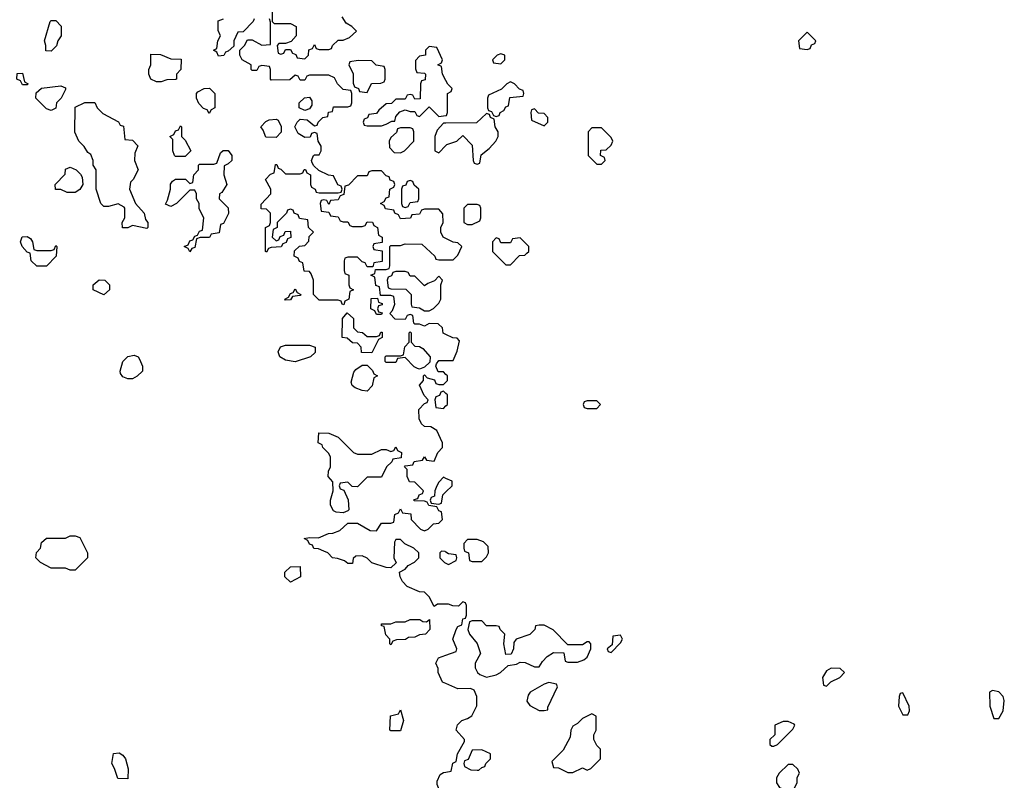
# Model space of a CAD drawing. Header units: inches. Extents: x 2792272 to 2951639, y 860504 to 1033803.
# Tile 40 of 209: x 2798218 to 2802334, y 1023860 to 1027038. Entities that reach past the tile are written whole.
import ezdxf

# ---------------------------------------------------------------- set-up
doc = ezdxf.new("R2010")
doc.units = ezdxf.units.IN
doc.header["$MEASUREMENT"] = 0
doc.layers.add('C7092', color=7, linetype='Continuous')
doc.layers.add('C8002', color=7, linetype='Continuous')

msp = doc.modelspace()

# ---------------------------------------------------------------- linework, layer by layer
at = {"layer": 'C7092', "color": 4, "elevation": 16}
for points in [[(2799274, 1027090), (2799274, 1027030), (2799282, 1027022), (2799350, 1027022), (2799374, 1027010), (2799374, 1026970), (2799352.7, 1026947.3), (2799330, 1026938), (2799302, 1026938), (2799294, 1026930), (2799298, 1026898), (2799310, 1026894), (2799322, 1026898), (2799330, 1026914), (2799350, 1026914), (2799358, 1026898), (2799372.7, 1026892.7), (2799378, 1026878), (2799410, 1026874), (2799426, 1026890), (2799427.3, 1026912.7), (2799442, 1026918), (2799450, 1026934), (2799458, 1026918), (2799470, 1026914), (2799510, 1026914), (2799522, 1026918), (2799526, 1026930), (2799550, 1026952), (2799570, 1026952), (2799596.4, 1026963.6), (2799626, 1026990), (2799606, 1027010), (2799583.1, 1027023.1), (2799566, 1027050)], [(2799198, 1027042), (2799194, 1027030), (2799152.7, 1026987.3), (2799130, 1026986), (2799114, 1026950), (2799112.7, 1026927.3), (2799090, 1026906), (2799078, 1026902), (2799071.6, 1026888.4), (2799050, 1026886), (2799042, 1026902), (2799028, 1026910), (2799042, 1026918), (2799046, 1026950), (2799058, 1026970), (2799047.3, 1026992.7), (2799047.3, 1027032.7), (2799070, 1027042)], [(2800000, 1026123.7), (2799988, 1026130), (2799978, 1026150), (2799978, 1026170), (2799988, 1026190), (2799987.3, 1026227.3), (2799970, 1026246), (2799910, 1026246), (2799898, 1026242), (2799890, 1026226), (2799858, 1026222), (2799851.6, 1026208.4), (2799810, 1026206), (2799802, 1026222), (2799786, 1026230), (2799782, 1026242), (2799747.3, 1026247.3), (2799742, 1026262), (2799726, 1026270), (2799742, 1026278), (2799750, 1026294), (2799762, 1026298), (2799766, 1026330), (2799782, 1026338), (2799786, 1026350), (2799782, 1026362), (2799767.3, 1026367.3), (2799762, 1026382), (2799750, 1026386), (2799730, 1026406), (2799690, 1026406), (2799678, 1026402), (2799670, 1026386), (2799630, 1026386), (2799592.7, 1026347.3), (2799578, 1026342), (2799572.7, 1026307.3), (2799558, 1026302), (2799550, 1026286), (2799518, 1026282), (2799510, 1026266), (2799502, 1026282), (2799490, 1026286), (2799478, 1026282), (2799474, 1026270), (2799478, 1026238), (2799510, 1026234), (2799518, 1026218), (2799550, 1026214), (2799558, 1026198), (2799570, 1026194), (2799590, 1026194), (2799598, 1026178), (2799610, 1026174), (2799650, 1026174), (2799662, 1026178), (2799670, 1026194), (2799692.7, 1026192.7), (2799698, 1026178), (2799714, 1026170), (2799718, 1026138), (2799734, 1026130), (2799732.7, 1026107.3), (2799698, 1026102), (2799694, 1026090), (2799698, 1026078), (2799732.7, 1026072.7), (2799732.7, 1026027.3), (2799698, 1026022), (2799694, 1026006), (2799670, 1026006), (2799662, 1026022), (2799650, 1026026), (2799630, 1026046), (2799590, 1026046), (2799578, 1026042), (2799574, 1026030), (2799574, 1025990), (2799578, 1025978), (2799594, 1025970), (2799594, 1025930), (2799598, 1025918), (2799614, 1025910), (2799598, 1025902), (2799594, 1025870), (2799578, 1025862), (2799572.7, 1025847.3), (2799566, 1025850), (2799562, 1025862), (2799550, 1025866), (2799470, 1025866), (2799446, 1025890), (2799446, 1025950), (2799436.4, 1025976.4), (2799430, 1025986), (2799407.3, 1025987.3), (2799402, 1026022), (2799387.3, 1026027.3), (2799382, 1026042), (2799366, 1026050), (2799367.3, 1026072.7), (2799388.4, 1026091.6), (2799410, 1026094), (2799427.3, 1026112.7), (2799428.4, 1026131.6), (2799446, 1026150), (2799426, 1026170), (2799422, 1026202), (2799387.3, 1026207.3), (2799382, 1026222), (2799366, 1026230), (2799362, 1026242), (2799350, 1026246), (2799338, 1026242), (2799334, 1026230), (2799294, 1026190), (2799294, 1026170), (2799278, 1026162), (2799274, 1026130), (2799290, 1026114), (2799302, 1026118), (2799307.3, 1026132.7), (2799322, 1026138), (2799327.3, 1026152.7), (2799350, 1026154), (2799351.6, 1026128.4), (2799338, 1026122), (2799332.7, 1026107.3), (2799318, 1026102), (2799311.6, 1026088.4), (2799270, 1026086), (2799258, 1026082), (2799250, 1026066), (2799246, 1026070), (2799246, 1026170), (2799262, 1026178), (2799266, 1026190), (2799266, 1026230), (2799250, 1026246), (2799227.3, 1026247.3), (2799227.3, 1026267.3), (2799268, 1026310), (2799268, 1026330), (2799246, 1026370), (2799267.3, 1026392.7), (2799282, 1026398), (2799287.3, 1026432.7), (2799292.7, 1026432.7), (2799298, 1026418), (2799310, 1026414), (2799330, 1026394), (2799390, 1026394), (2799402, 1026398), (2799407.3, 1026412.7), (2799412.7, 1026412.7), (2799418, 1026398), (2799434, 1026390), (2799434, 1026350), (2799438, 1026338), (2799454, 1026330), (2799458, 1026318), (2799470, 1026314), (2799550, 1026314), (2799562, 1026318), (2799566, 1026330), (2799562, 1026342), (2799548, 1026348), (2799530, 1026386), (2799508.4, 1026388.4), (2799468, 1026408), (2799447.3, 1026427.3), (2799440.4, 1026440.4), (2799438, 1026450), (2799446, 1026470), (2799450, 1026474), (2799470, 1026474), (2799478, 1026490), (2799478, 1026510), (2799466, 1026530), (2799462, 1026562), (2799450, 1026566), (2799438, 1026562), (2799432.7, 1026547.3), (2799410, 1026546), (2799382, 1026562), (2799368, 1026590), (2799378, 1026610), (2799390, 1026622), (2799419.6, 1026619.6), (2799450, 1026594), (2799462, 1026598), (2799466, 1026610), (2799486, 1026630), (2799506, 1026634), (2799508.9, 1026651.1), (2799526, 1026654), (2799530, 1026674), (2799590, 1026674), (2799602, 1026678), (2799606, 1026690), (2799606, 1026730), (2799602, 1026742), (2799570, 1026746), (2799546, 1026770), (2799534.6, 1026794.6), (2799510, 1026806), (2799430, 1026806), (2799418, 1026802), (2799410, 1026786), (2799390, 1026786), (2799382, 1026802), (2799370, 1026806), (2799347.3, 1026787.3), (2799270, 1026786), (2799266, 1026790), (2799266, 1026830), (2799262, 1026842), (2799230, 1026846), (2799218, 1026842), (2799210, 1026826), (2799190, 1026826), (2799186, 1026830), (2799186, 1026850), (2799148, 1026870), (2799138, 1026890), (2799138, 1026910), (2799158, 1026930), (2799170, 1026954), (2799190, 1026954), (2799230, 1026932), (2799266, 1026934), (2799267.3, 1027027.3), (2799262, 1027042)], [(2800000, 1026784), (2799986, 1026810), (2799982, 1026842), (2799966, 1026850), (2799982, 1026858), (2799986, 1026870), (2799962, 1026922), (2799930, 1026926), (2799914, 1026910), (2799914, 1026890), (2799890, 1026886), (2799872.7, 1026867.3), (2799872.7, 1026832.7), (2799878, 1026818), (2799910, 1026814), (2799914, 1026810), (2799912.7, 1026787.3), (2799898, 1026782), (2799894, 1026770), (2799892.7, 1026707.3), (2799870, 1026706), (2799862, 1026722), (2799850, 1026726), (2799838, 1026722), (2799830, 1026706), (2799790, 1026706), (2799772, 1026688), (2799750, 1026686), (2799719.6, 1026660.4), (2799710, 1026646), (2799678, 1026642), (2799672.7, 1026627.3), (2799658, 1026622), (2799654, 1026610), (2799658, 1026598), (2799670, 1026594), (2799730, 1026594), (2799750, 1026602), (2799774, 1026614), (2799786, 1026614), (2799790, 1026634), (2799807.3, 1026652.7), (2799830, 1026662), (2799850, 1026654), (2799870, 1026654), (2799878, 1026638), (2799890, 1026634), (2799930, 1026674), (2799970, 1026634), (2800000, 1026637.8)], [(2800000, 1026606.1), (2799990, 1026606), (2799963.6, 1026576.4), (2799954, 1026550), (2799954, 1026490), (2799970, 1026482), (2800000, 1026512)], [(2800000, 1025723.1), (2799988.9, 1025728.9), (2799986, 1025750), (2799967.3, 1025767.3), (2799930, 1025768), (2799910, 1025758), (2799890, 1025766), (2799870, 1025766), (2799866, 1025770), (2799862, 1025802), (2799850, 1025806), (2799838, 1025802), (2799830, 1025786), (2799787.3, 1025787.3), (2799766, 1025810), (2799776.4, 1025823.6), (2799786, 1025850), (2799782, 1025882), (2799770, 1025886), (2799726, 1025886), (2799722, 1025922), (2799707.3, 1025927.3), (2799702, 1025962), (2799686, 1025970), (2799702, 1025978), (2799706, 1025994), (2799750, 1025994), (2799762, 1025998), (2799766, 1026010), (2799766, 1026090), (2799770, 1026094), (2799810, 1026094), (2799830, 1026102), (2799899.6, 1026099.6), (2799954, 1026050), (2799958, 1026038), (2799970, 1026034), (2800000, 1026034)], [(2800000, 1025556), (2799990, 1025566), (2799967.3, 1025567.3), (2799958, 1025590), (2799960.4, 1025599.6), (2799970, 1025614), (2800000, 1025614)], [(2800000, 1024595.3), (2799964.7, 1024595.3), (2799950, 1024586), (2799930, 1024626), (2799910, 1024646), (2799890, 1024648), (2799838, 1024670), (2799818, 1024690), (2799808, 1024710), (2799806, 1024730), (2799830, 1024742), (2799842, 1024758), (2799868, 1024772), (2799886, 1024790), (2799886, 1024810), (2799866, 1024830), (2799828.4, 1024848.4), (2799810, 1024866), (2799790, 1024866), (2799784.7, 1024855.3), (2799782, 1024790), (2799792, 1024768), (2799770, 1024748), (2799750, 1024748.7), (2799690, 1024768.7), (2799670, 1024788), (2799650, 1024798), (2799623.6, 1024796.4), (2799612.7, 1024787.3), (2799610, 1024766), (2799590, 1024766), (2799576.4, 1024776.4), (2799547.3, 1024787.3), (2799526, 1024790), (2799506, 1024810), (2799490, 1024818), (2799467.3, 1024827.3), (2799448, 1024828), (2799442, 1024842), (2799430, 1024846), (2799422, 1024862), (2799408, 1024870), (2799430, 1024874), (2799467.3, 1024872.7), (2799508.4, 1024891.6), (2799527.3, 1024892.7), (2799556.4, 1024903.6), (2799590, 1024934), (2799630, 1024934), (2799683.6, 1024903.6), (2799710, 1024902), (2799730, 1024934), (2799770, 1024934), (2799782, 1024938), (2799786, 1024970), (2799802, 1024978), (2799810, 1024994), (2799818, 1024978), (2799852.7, 1024972.7), (2799854, 1024950), (2799894, 1024910), (2799910, 1024902), (2799926, 1024910), (2799948.4, 1024931.6), (2799970, 1024934), (2799986, 1024950), (2799982, 1024982), (2799970, 1024986), (2799962, 1025002), (2799928.4, 1025008.4), (2799922, 1025022), (2799910, 1025026), (2799867.3, 1025027.3), (2799867.3, 1025032.7), (2799882, 1025038), (2799887.3, 1025052.7), (2799902, 1025058), (2799906, 1025070), (2799870, 1025106), (2799847.3, 1025107.3), (2799838, 1025130), (2799838, 1025158), (2799826, 1025170), (2799830, 1025174), (2799862, 1025178), (2799867.3, 1025192.7), (2799902, 1025198), (2799910, 1025212), (2799918, 1025198), (2799950, 1025194), (2799966, 1025230), (2799986, 1025250), (2799986, 1025270), (2799962, 1025322), (2799936.4, 1025336.4), (2799910, 1025338), (2799898, 1025350), (2799888, 1025370), (2799886, 1025410), (2799910, 1025434), (2799922, 1025438), (2799926, 1025450), (2799908.4, 1025468.4), (2799888.7, 1025511.3), (2799906, 1025530), (2799906, 1025550), (2799910, 1025554), (2799922, 1025542), (2799952.7, 1025532.7), (2799958, 1025518), (2799970, 1025514), (2799990, 1025514), (2800000, 1025524)], [(2800000, 1025476), (2799990, 1025486), (2799978, 1025482), (2799972.7, 1025467.3), (2799958, 1025462), (2799954, 1025450), (2799958, 1025418), (2799990, 1025414), (2800000, 1025424)], [(2800000, 1025121.6), (2799990, 1025126), (2799970, 1025106), (2799962, 1025090), (2799954, 1025070), (2799952.7, 1025047.3), (2799938, 1025042), (2799934, 1025030), (2799938, 1025018), (2799970, 1025014), (2799982, 1025018), (2799987.3, 1025052.7), (2800000, 1025064.9)], [(2800000, 1024813.6), (2799996.4, 1024816.4), (2799982, 1024818), (2799974, 1024810), (2799974, 1024790), (2799994, 1024770), (2800000, 1024767)], [(2800000, 1024263.9), (2799986, 1024270), (2799968, 1024310), (2799967.3, 1024327.3), (2799958, 1024350), (2799968.4, 1024371.6), (2800000, 1024382.9)], [(2800000, 1023779.3), (2799980.2, 1023800.2), (2799963.1, 1023843.1), (2799963.1, 1023856.9), (2799976.4, 1023883.6), (2799990, 1023892), (2800000, 1023893.9)]]:
    msp.add_lwpolyline(points, dxfattribs=at)
for points in [[(2798350, 1026906), (2798327.3, 1026907.3), (2798328, 1026930), (2798322, 1026950), (2798346, 1027030), (2798350, 1027034), (2798370, 1027034), (2798391.6, 1027011.6), (2798392, 1026970), (2798378, 1026950), (2798371.6, 1026928.4)], [(2798790, 1026778), (2798766, 1026790), (2798758, 1026810), (2798758, 1026830), (2798766, 1026850), (2798766, 1026894), (2798807.3, 1026892.7), (2798850, 1026874), (2798892.7, 1026872.7), (2798892, 1026830), (2798874, 1026810), (2798874, 1026790), (2798870, 1026788), (2798832.7, 1026787.3), (2798810, 1026778)], [(2799632.7, 1026867.3), (2799598, 1026862), (2799594, 1026850), (2799611.6, 1026811.6), (2799612.7, 1026772.7), (2799618, 1026758), (2799634, 1026750), (2799638, 1026738), (2799670, 1026734), (2799688.7, 1026771.3), (2799727.3, 1026772.7), (2799742, 1026778), (2799746, 1026790), (2799746, 1026830), (2799742, 1026842), (2799708.4, 1026848.4), (2799690, 1026866)], [(2798230, 1026766), (2798222, 1026782), (2798206, 1026790), (2798207.3, 1026812.7), (2798230, 1026814), (2798238, 1026778), (2798254, 1026770), (2798250, 1026766)], [(2798350, 1026658), (2798330, 1026666), (2798286, 1026710), (2798287.3, 1026732.7), (2798310, 1026752), (2798390, 1026762), (2798410, 1026754), (2798410, 1026746), (2798392, 1026710), (2798372, 1026690), (2798370, 1026668)], [(2799010, 1026646), (2799002, 1026662), (2798987.3, 1026667.3), (2798967.3, 1026687.3), (2798958, 1026710), (2798958, 1026730), (2798963.1, 1026736.9), (2798988.9, 1026751.1), (2799011.3, 1026751.3), (2799034, 1026730), (2799034, 1026670), (2799018, 1026662)], [(2798750, 1026166), (2798690, 1026178), (2798670, 1026168), (2798648.4, 1026168.4), (2798646, 1026190), (2798658, 1026210), (2798658, 1026250), (2798654.6, 1026254.6), (2798630, 1026268), (2798590, 1026258), (2798570, 1026258), (2798558, 1026270), (2798538, 1026330), (2798538, 1026410), (2798526, 1026430), (2798526, 1026450), (2798515.3, 1026475.3), (2798503.1, 1026483.1), (2798488.4, 1026508.4), (2798466, 1026530), (2798448.4, 1026568.4), (2798450, 1026672), (2798490, 1026692), (2798532.7, 1026692.7), (2798542, 1026670), (2798565.4, 1026645.4), (2798631.6, 1026611.6), (2798638, 1026598), (2798652.7, 1026592.7), (2798658, 1026538), (2798690, 1026534), (2798711.6, 1026511.6), (2798699.6, 1026480.4), (2798698, 1026450), (2798714, 1026410), (2798692, 1026370), (2798681, 1026359), (2798678, 1026330), (2798702, 1026270), (2798738, 1026230), (2798743.6, 1026203.6), (2798754, 1026190), (2798754, 1026170)], [(2799410, 1026658), (2799386, 1026670), (2799386, 1026690), (2799408.4, 1026711.6), (2799430, 1026714), (2799439.6, 1026699.6), (2799439.6, 1026680.4), (2799430, 1026666)], [(2799290, 1026546), (2799247.3, 1026547.3), (2799236.4, 1026576.4), (2799226, 1026590), (2799247.3, 1026612.7), (2799260.4, 1026619.6), (2799290, 1026622), (2799298, 1026618), (2799311.6, 1026591.6), (2799311.6, 1026568.4)], [(2798870, 1026466), (2798866, 1026470), (2798858, 1026490), (2798858, 1026538), (2798846, 1026550), (2798862, 1026558), (2798870, 1026574), (2798882, 1026578), (2798890, 1026594), (2798894, 1026590), (2798894, 1026550), (2798910, 1026534), (2798934, 1026490), (2798910, 1026466)], [(2799850, 1026586), (2799810, 1026586), (2799798, 1026582), (2799792.7, 1026567.3), (2799770, 1026546), (2799762, 1026530), (2799763.6, 1026503.6), (2799783.6, 1026483.6), (2799810, 1026482), (2799826, 1026490), (2799866, 1026530), (2799866, 1026570), (2799862, 1026582)], [(2798930, 1026068), (2798922, 1026082), (2798906, 1026090), (2798922, 1026098), (2798930, 1026114), (2798942, 1026118), (2798950, 1026134), (2798962, 1026138), (2798970, 1026154), (2798982, 1026158), (2798988, 1026210), (2798968.4, 1026248.4), (2798968, 1026270), (2798958, 1026290), (2798958, 1026310), (2798950, 1026326), (2798930, 1026326), (2798874, 1026270), (2798850, 1026258), (2798827.3, 1026267.3), (2798836.4, 1026283.6), (2798848.7, 1026330), (2798848.7, 1026351.3), (2798856.4, 1026363.6), (2798870, 1026372), (2798912, 1026372), (2798930, 1026354), (2798942, 1026358), (2798946, 1026390), (2798966, 1026410), (2798966, 1026430), (2798970, 1026434), (2799030, 1026434), (2799042, 1026438), (2799058, 1026482), (2799068.4, 1026491.6), (2799090, 1026492), (2799104.7, 1026470), (2799104.7, 1026450), (2799090, 1026435.3), (2799072.7, 1026427.3), (2799072, 1026390), (2799084.7, 1026350), (2799063.6, 1026316.4), (2799054, 1026310), (2799052, 1026290), (2799090, 1026252), (2799091.1, 1026228.9), (2799070, 1026186), (2799058, 1026182), (2799052.7, 1026147.3), (2799018, 1026142), (2799011.6, 1026128.4), (2798972.7, 1026127.3), (2798958, 1026122), (2798950, 1026086), (2798938, 1026082)], [(2798450, 1026315.3), (2798416.4, 1026316.4), (2798390, 1026328), (2798368.4, 1026328.4), (2798366, 1026350), (2798408, 1026392), (2798410, 1026414), (2798430, 1026422), (2798454, 1026410), (2798472.7, 1026392.7), (2798479.6, 1026379.6), (2798482, 1026350), (2798470, 1026328)], [(2799850, 1026366), (2799838, 1026362), (2799832.7, 1026347.3), (2799818, 1026342), (2799814, 1026330), (2799814, 1026270), (2799818, 1026258), (2799830, 1026254), (2799842, 1026258), (2799850, 1026274), (2799882, 1026278), (2799886, 1026290), (2799886, 1026330), (2799867.3, 1026347.3), (2799862, 1026362)], [(2798290, 1026074), (2798350, 1026074), (2798362, 1026078), (2798370, 1026094), (2798374, 1026090), (2798371.3, 1026050), (2798330, 1026008), (2798290, 1026008), (2798266, 1026030), (2798262, 1026062), (2798250, 1026066), (2798228.7, 1026090), (2798222, 1026110), (2798228.7, 1026131.3), (2798250, 1026132), (2798263.6, 1026123.6), (2798272, 1026110), (2798278, 1026078)], [(2798570, 1025888), (2798526, 1025910), (2798526, 1025930), (2798550, 1025951.3), (2798574, 1025950), (2798594, 1025930), (2798594, 1025910)], [(2799830, 1025986), (2799790, 1025986), (2799778, 1025982), (2799772.7, 1025967.3), (2799758, 1025962), (2799754, 1025950), (2799758, 1025918), (2799770, 1025914), (2799832.7, 1025912.7), (2799854, 1025890), (2799854, 1025850), (2799858, 1025838), (2799890, 1025834), (2799910, 1025822), (2799930, 1025822), (2799948, 1025832), (2799970, 1025854), (2799978, 1025870), (2799978, 1025930), (2799986, 1025950), (2799970, 1025966), (2799952.7, 1025947.3), (2799923.6, 1025936.4), (2799910, 1025926), (2799870, 1025966), (2799850, 1025966), (2799842, 1025982)], [(2799330, 1025866), (2799326, 1025870), (2799342, 1025878), (2799350, 1025894), (2799362, 1025898), (2799370, 1025914), (2799378, 1025898), (2799394, 1025890), (2799390, 1025886), (2799358, 1025882), (2799350, 1025868)], [(2799710, 1025806), (2799702, 1025822), (2799686, 1025830), (2799687.3, 1025872.7), (2799714, 1025874), (2799718, 1025858), (2799732.7, 1025852.7), (2799732.7, 1025847.3), (2799718, 1025842), (2799714, 1025830), (2799718, 1025818), (2799732.7, 1025812.7), (2799730, 1025806)], [(2799670, 1025714), (2799710, 1025714), (2799722, 1025718), (2799727.3, 1025732.7), (2799732.7, 1025732.7), (2799734, 1025710), (2799718, 1025702), (2799690, 1025646), (2799647.3, 1025647.3), (2799646, 1025670), (2799630, 1025686), (2799610, 1025688), (2799587.3, 1025707.3), (2799566, 1025710), (2799568, 1025790), (2799587.3, 1025812.7), (2799614, 1025790), (2799614, 1025750), (2799630, 1025734), (2799651.6, 1025731.6)], [(2799890, 1025578), (2799880.4, 1025580.4), (2799867.3, 1025587.3), (2799830, 1025626), (2799798, 1025622), (2799790, 1025606), (2799750, 1025606), (2799746, 1025610), (2799746, 1025630), (2799750, 1025634), (2799810, 1025634), (2799822, 1025638), (2799828.4, 1025671.6), (2799846, 1025690), (2799846, 1025730), (2799850, 1025734), (2799854, 1025730), (2799854, 1025690), (2799870, 1025674), (2799890, 1025672), (2799903.6, 1025663.6), (2799934, 1025630), (2799932.7, 1025607.3), (2799910, 1025586)], [(2799370, 1025608), (2799330, 1025615.3), (2799306, 1025630), (2799298, 1025650), (2799308.9, 1025671.1), (2799330, 1025678), (2799398.8, 1025678.8), (2799430, 1025678), (2799454, 1025670), (2799452.7, 1025647.3), (2799434, 1025630)], [(2798670, 1025538), (2798650, 1025546), (2798640.4, 1025560.4), (2798638, 1025570), (2798649.2, 1025610), (2798670, 1025631.3), (2798696.9, 1025636.9), (2798714, 1025630), (2798719.6, 1025619.6), (2798732, 1025590), (2798732, 1025570), (2798710, 1025548), (2798690, 1025538)], [(2799670, 1025486), (2799650, 1025488), (2799620.2, 1025500.2), (2799608, 1025510), (2799604, 1025524), (2799614.6, 1025565.4), (2799623.1, 1025576.9), (2799650, 1025594), (2799670, 1025594), (2799692.7, 1025572.7), (2799698, 1025558), (2799714, 1025550), (2799698, 1025542), (2799691.6, 1025508.4)], [(2799630, 1025222), (2799690, 1025222), (2799730, 1025242), (2799750, 1025242), (2799770, 1025234), (2799782, 1025238), (2799790, 1025254), (2799798, 1025238), (2799814, 1025230), (2799812.7, 1025207.3), (2799778, 1025202), (2799774, 1025190), (2799752, 1025170), (2799730, 1025126), (2799670, 1025126), (2799630, 1025086), (2799607.3, 1025087.3), (2799590, 1025106), (2799558, 1025102), (2799554, 1025090), (2799558, 1025078), (2799572.7, 1025072.7), (2799591.6, 1025031.6), (2799594, 1024990), (2799590, 1024986), (2799570, 1024978), (2799540.4, 1024980.4), (2799530, 1024986), (2799518, 1025010), (2799518, 1025030), (2799528, 1025070), (2799527.3, 1025107.3), (2799508, 1025130), (2799508.4, 1025151.6), (2799518, 1025170), (2799518, 1025210), (2799510, 1025226), (2799486, 1025250), (2799482, 1025262), (2799466, 1025270), (2799468.4, 1025311.6), (2799511.1, 1025311.1), (2799550, 1025294), (2799614, 1025230)], [(2798430, 1024738), (2798410, 1024746), (2798350, 1024746), (2798306, 1024770), (2798286, 1024790), (2798288.4, 1024811.6), (2798306, 1024830), (2798310, 1024854), (2798330, 1024872), (2798410, 1024872), (2798430, 1024882), (2798450, 1024882), (2798470, 1024874), (2798502, 1024810), (2798502, 1024790), (2798450, 1024738)], [(2799350, 1024688), (2799326, 1024710), (2799326, 1024730), (2799350, 1024752), (2799390, 1024754), (2799392, 1024710)], [(2799770, 1024426), (2799766, 1024430), (2799766, 1024450), (2799748.4, 1024468.4), (2799742, 1024502), (2799730, 1024506), (2799730, 1024514), (2799770, 1024514), (2799790, 1024522), (2799830, 1024522), (2799850, 1024531.3), (2799891.3, 1024531.3), (2799903.6, 1024523.6), (2799918, 1024522), (2799931.6, 1024531.6), (2799932, 1024490), (2799914, 1024470), (2799890, 1024468), (2799870, 1024458), (2799843.6, 1024456.4), (2799831.1, 1024448.9), (2799792.7, 1024447.3), (2799778, 1024442)], [(2799770, 1024066), (2799766, 1024070), (2799768, 1024130), (2799802, 1024138), (2799810, 1024154), (2799822, 1024110), (2799810, 1024066)], [(2798670, 1023866), (2798628, 1023868), (2798615.3, 1023910), (2798604, 1023930), (2798610, 1023972), (2798634.4, 1023974.4), (2798650, 1023964.7), (2798661, 1023950), (2798671.6, 1023908.4)]]:
    msp.add_lwpolyline(points, close=True, dxfattribs=at)
at = {"layer": 'C8002', "color": 4, "elevation": 16}
for points in [[(2801510, 1026986), (2801474, 1026950), (2801478, 1026918), (2801510, 1026914), (2801522, 1026918), (2801527.3, 1026932.7), (2801542, 1026938), (2801546, 1026950)], [(2800230, 1026895.3), (2800214, 1026890), (2800194, 1026870), (2800198, 1026858), (2800230, 1026854), (2800246, 1026870), (2800246, 1026890)], [(2800270, 1026778), (2800254, 1026770), (2800232.7, 1026747.3), (2800178, 1026722), (2800174, 1026710), (2800174, 1026670), (2800178, 1026658), (2800190, 1026654), (2800198, 1026638), (2800210, 1026634), (2800222, 1026638), (2800226, 1026650), (2800242, 1026658), (2800250, 1026674), (2800262, 1026678), (2800267.3, 1026712.7), (2800322, 1026718), (2800326, 1026730), (2800322, 1026742), (2800307.3, 1026747.3), (2800286, 1026770)], [(2800370, 1026666), (2800358, 1026662), (2800354, 1026650), (2800358, 1026618), (2800410, 1026594), (2800426, 1026610), (2800426, 1026630), (2800410, 1026646), (2800387.3, 1026647.3)], [(2800650, 1026586), (2800610, 1026586), (2800594, 1026570), (2800594, 1026470), (2800630, 1026434), (2800650, 1026434), (2800666, 1026450), (2800662, 1026462), (2800646, 1026470), (2800647.3, 1026492.7), (2800670, 1026494), (2800690, 1026514), (2800698, 1026530), (2800690, 1026546)], [(2800130, 1026266), (2800090, 1026266), (2800074, 1026250), (2800074, 1026190), (2800090, 1026182), (2800110, 1026182), (2800142, 1026198), (2800146, 1026210), (2800146, 1026250), (2800142, 1026262)], [(2800310, 1026126), (2800278, 1026122), (2800270, 1026106), (2800230, 1026106), (2800222, 1026122), (2800210, 1026126), (2800194, 1026110), (2800194, 1026070), (2800250, 1026014), (2800270, 1026014), (2800307.3, 1026052.7), (2800330, 1026054), (2800338, 1026062), (2800346, 1026070), (2800346, 1026090)], [(2800630, 1025446), (2800590, 1025446), (2800578, 1025442), (2800574, 1025430), (2800578, 1025418), (2800590, 1025414), (2800630, 1025414), (2800646, 1025430)], [(2800130, 1024866), (2800090, 1024866), (2800074, 1024850), (2800074, 1024830), (2800078, 1024818), (2800094, 1024810), (2800098, 1024778), (2800110, 1024774), (2800150, 1024774), (2800170, 1024794), (2800178, 1024810), (2800176.4, 1024836.4), (2800156.4, 1024856.4)], [(2800150, 1024526), (2800110, 1024526), (2800098, 1024522), (2800092, 1024490), (2800098, 1024470), (2800130.9, 1024430.9), (2800144.7, 1024390), (2800122, 1024350), (2800122, 1024330), (2800131.1, 1024311.1), (2800142, 1024302), (2800170, 1024291.3), (2800210, 1024301), (2800228, 1024310), (2800260.4, 1024339.6), (2800294.6, 1024345.4), (2800310, 1024354), (2800331.6, 1024351.6), (2800370, 1024334), (2800390, 1024334), (2800403.1, 1024356.9), (2800423.1, 1024376.9), (2800450, 1024394), (2800492.7, 1024392.7), (2800498, 1024358), (2800510, 1024354), (2800550, 1024354), (2800576.4, 1024363.6), (2800590, 1024374), (2800606, 1024410), (2800606, 1024430), (2800598, 1024438), (2800590, 1024438), (2800570, 1024426), (2800510, 1024426), (2800448.4, 1024488.4), (2800410, 1024508), (2800390, 1024508), (2800374, 1024506), (2800372, 1024490), (2800350.9, 1024469.1), (2800294, 1024450), (2800283.6, 1024436.4), (2800282, 1024410), (2800272.7, 1024387.3), (2800250, 1024386), (2800242, 1024430), (2800246, 1024470), (2800226, 1024490), (2800222, 1024502), (2800210, 1024506), (2800170, 1024506)], [(2800730, 1024466), (2800698, 1024462), (2800694, 1024426), (2800674, 1024410), (2800678, 1024398), (2800690, 1024394), (2800730, 1024434), (2800738, 1024450)], [(2801610, 1024328), (2801590, 1024318), (2801574, 1024290), (2801578, 1024258), (2801590, 1024254), (2801608, 1024272), (2801646, 1024290), (2801666, 1024310), (2801647.3, 1024327.3)], [(2800430, 1024268), (2800410, 1024262), (2800351.6, 1024228.4), (2800343.6, 1024216.4), (2800338, 1024190), (2800350, 1024172), (2800390, 1024152), (2800410, 1024152), (2800426, 1024154), (2800426, 1024166), (2800466, 1024250), (2800462, 1024262)], [(2801910, 1024226), (2801898, 1024222), (2801894, 1024210), (2801892, 1024170), (2801910, 1024134), (2801930, 1024134), (2801938, 1024150), (2801935.3, 1024170)], [(2802284.7, 1024235.3), (2802271.6, 1024228.4), (2802273, 1024170), (2802290, 1024118), (2802310, 1024118), (2802329.2, 1024150), (2802333.6, 1024193.6), (2802329, 1024210), (2802310, 1024229)], [(2800610, 1024138), (2800570, 1024118), (2800550, 1024098), (2800530, 1024086), (2800522, 1024070), (2800519.6, 1024040.4), (2800490, 1023986), (2800442, 1023938), (2800450, 1023914), (2800470, 1023912), (2800510, 1023892), (2800530, 1023892), (2800570, 1023912), (2800590, 1023902), (2800606, 1023910), (2800646, 1023950), (2800646, 1023990), (2800630, 1024006), (2800618, 1024030), (2800618, 1024050), (2800628, 1024070), (2800627.3, 1024127.3)], [(2801430, 1024106), (2801410, 1024106), (2801374, 1024090), (2801374, 1024050), (2801354, 1024030), (2801354, 1024010), (2801362, 1024002), (2801370, 1024002), (2801386, 1024010), (2801450, 1024074), (2801458, 1024090), (2801454.6, 1024094.6)], [(2800150, 1023988), (2800110, 1023986), (2800092.7, 1023947.3), (2800078, 1023942), (2800074, 1023930), (2800078, 1023918), (2800103.6, 1023903.6), (2800130, 1023902), (2800138, 1023902), (2800150, 1023914), (2800162, 1023918), (2800166, 1023930), (2800186, 1023950), (2800186, 1023970)], [(2801450, 1023926), (2801430, 1023926), (2801392, 1023890), (2801382, 1023870), (2801382, 1023850), (2801394, 1023830), (2801430, 1023814), (2801450, 1023814), (2801468, 1023850), (2801468.4, 1023871.6), (2801478, 1023890), (2801470, 1023906)]]:
    msp.add_lwpolyline(points, close=True, dxfattribs=at)
for points in [[(2800000, 1026637.8), (2800002, 1026638), (2800006, 1026650), (2800006, 1026730), (2800022, 1026738), (2800026, 1026750), (2800008.4, 1026768.4), (2800000, 1026784)], [(2800000, 1026512), (2800004, 1026516), (2800046, 1026530), (2800070, 1026554), (2800110, 1026514), (2800114, 1026450), (2800118, 1026438), (2800130, 1026434), (2800142, 1026438), (2800147.3, 1026472.7), (2800180.4, 1026499.6), (2800208, 1026530), (2800218, 1026550), (2800218, 1026570), (2800206, 1026590), (2800202, 1026622), (2800186, 1026630), (2800182, 1026642), (2800170, 1026646), (2800127.3, 1026607.3), (2800000, 1026606.1)], [(2800000, 1026034), (2800030, 1026034), (2800050, 1026054), (2800066, 1026090), (2800050, 1026106), (2800030, 1026108), (2800000, 1026123.7)], [(2800000, 1025614), (2800030, 1025614), (2800047.3, 1025652.7), (2800056.4, 1025696.4), (2800047.3, 1025707.3), (2800028.4, 1025708.4), (2800000, 1025723.1)], [(2800000, 1025524), (2800006, 1025530), (2800006, 1025550), (2800000, 1025556)], [(2800000, 1025424), (2800006, 1025430), (2800006, 1025470), (2800000, 1025476)], [(2800000, 1025064.9), (2800026, 1025090), (2800026, 1025110), (2800000, 1025121.6)], [(2800000, 1024767), (2800010, 1024762), (2800042, 1024778), (2800046, 1024790), (2800042, 1024802), (2800010, 1024806), (2800000, 1024813.6)], [(2800000, 1024382.9), (2800042, 1024398), (2800046, 1024410), (2800028.7, 1024450), (2800042, 1024490), (2800050, 1024502), (2800066, 1024510), (2800070, 1024534), (2800082, 1024538), (2800086, 1024550), (2800086, 1024590), (2800082, 1024602), (2800070, 1024606), (2800052, 1024588), (2800028.9, 1024588.9), (2800010, 1024595.3), (2800000, 1024595.3)], [(2800000, 1023893.9), (2800022, 1023898), (2800028.4, 1023931.6), (2800042, 1023938), (2800048, 1023970), (2800078, 1024022), (2800078, 1024030), (2800042, 1024070), (2800048.4, 1024091.6), (2800066, 1024110), (2800090, 1024118), (2800108, 1024130), (2800128.4, 1024171.6), (2800129, 1024210), (2800117.2, 1024237.2), (2800103.1, 1024243.1), (2800050, 1024242), (2800000, 1024263.9)]]:
    msp.add_lwpolyline(points, dxfattribs=at)

doc.saveas('drawing.dxf')
